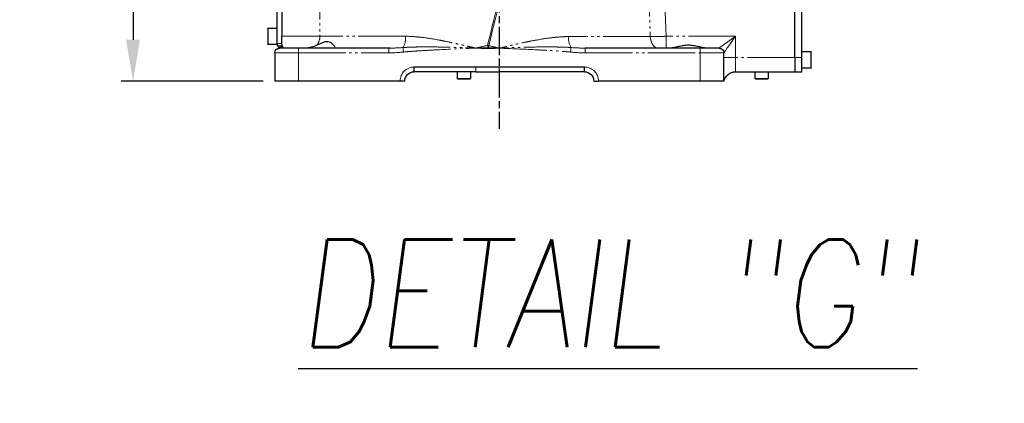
# Model space of a CAD drawing. Header units: millimetres. Extents: x 0 to 7327, y -11399 to -6123.
# Tile 1 of 87: x 929 to 1345, y -9159 to -8997. Entities that reach past the tile are written whole.
import ezdxf

# ---------------------------------------------------------------- set-up
doc = ezdxf.new("R2010")
doc.units = ezdxf.units.MM
doc.linetypes.add('AM_ISO08W050', pattern=[18, 12, -1.5, 3, -1.5])
doc.linetypes.add('PHANTOM', pattern=[26.5, 20, -1.5, 1, -1.5, 1, -1.5])
for name, color, linetype, lineweight in [('AM_5', 3, 'Continuous', 25), ('AM_7', 4, 'AM_ISO08W050', 25), ('LineThick', 7, 'Continuous', 30)]:
    doc.layers.add(name, color=color, linetype=linetype, lineweight=lineweight)
doc.styles.add('HHI_Dims', font='simplex.shx', dxfattribs={"width": 0.8, "bigfont": 'whgtxt.shx'})
doc.styles.add('ROMANS', font='romans.shx', dxfattribs={"width": 0.8, "oblique": 7.5, "height": 3})
doc.dimstyles.new('HHI_Standard$0', dxfattribs={"dimtxt": 3.5, "dimasz": 3.5, "dimexe": 1, "dimexo": 1, "dimgap": 1.5, "dimtad": 1, "dimdec": 0, "dimdsep": 46, "dimtxsty": 'HHI_Dims', "dimcen": 0, "dimclrd": 1, "dimclre": 1, "dimclrt": 1, "dimadec": 3, "dimazin": 2, "dimtp": 0.1, "dimtm": 0.1, "dimtfac": 0.65, "dimtdec": 0, "dimtmove": 0, "dimatfit": 3, "dimldrblk": 'OPEN30', "dimfxl": 1, "dimlwd": -1, "dimlwe": -1, "dimarcsym": 1})

# ---------------------------------------------------------------- blocks, each defined once
blk = doc.blocks.new('A$C44B95001')
at = {"color": 7, "linetype": 'Continuous', "lineweight": 25}
for p, q in [((46.9, 30.11), (46.9, 200.11)), ((49.9, 30.11), (49.9, 200.11)), ((266.9, 165.77), (266.9, 39.11)), ((268.9, 36.11), (268.9, 165.67)), ((272.7, 42.61), (268.9, 42.61)), ((272.9, 42.41), (272.9, 35.81)), ((266.9, 35.64), (266.9, 39.11)), ((81.9, 34.11), (89.9, 34.11)), ((89.9, 34.11), (138.5, 34.11)), ((221.04, 34.11), (221.66, 34.11)), ((221.66, 34.11), (259.9, 34.11)), ((259.9, 34.11), (267.9, 34.11)), ((268.9, 35.11), (266.9, 35.11)), ((268.53, 34.01), (268.53, 34)), ((268.9, 36.11), (268.9, 35.11)), ((268.9, 35.61), (272.7, 35.61)), ((272.9, 35.81), (272.9, 35.81)), ((42.9, 25.81), (42.9, 32.41)), ((46.9, 32.61), (43.1, 32.61)), ((46.9, 24.11), (46.9, 30.11)), ((49.9, 30.11), (49.9, 24.11)), ((79.9, 20.11), (79.9, 32.11)), ((269.9, 32.11), (269.9, 20.11)), ((43.1, 25.61), (46.9, 25.61)), ((138.9, 24.11), (138.9, 26.11)), ((138.9, 26.11), (210.9, 26.11)), ((210.9, 24.11), (210.9, 26.11)), ((49.9, 24.11), (46.9, 24.11)), ((74.9, 24.11), (49.9, 24.11)), ((61.15, 24.11), (61.15, 21.26)), ((61.31, 21.11), (61.3, 21.11)), ((66.5, 21.11), (61.31, 21.11)), ((66.65, 21.26), (66.65, 24.11)), ((138.9, 24.11), (174.9, 24.11)), ((184.9, 24.11), (174.9, 24.11)), ((184.9, 24.11), (210.9, 24.11)), ((187.15, 24.11), (187.15, 21.26)), ((192.5, 21.11), (187.3, 21.11)), ((192.65, 21.26), (192.65, 24.11)), ((79.9, 20.11), (89.9, 20.11)), ((89.9, 20.11), (132.9, 20.11)), ((134.9, 20.11), (132.9, 20.11)), ((214.9, 20.11), (216.9, 20.11)), ((216.9, 20.11), (259.9, 20.11)), ((259.9, 20.11), (269.9, 20.11))]:
    blk.add_line(p, q, dxfattribs=at)
at = {"color": 8, "linetype": 'PHANTOM', "lineweight": 18}
for p, q in [((250.86, 172.18), (250.86, 39.11)), ((272.7, 35.61), (272.7, 42.61)), ((74.9, 39.11), (104.25, 39.11)), ((74.9, 30.11), (74.9, 39.11)), ((104.25, 34.11), (104.25, 39.11)), ((110.99, 38.97), (145.63, 38.97)), ((214.56, 39.11), (250.86, 39.11)), ((250.86, 39.11), (266.9, 39.11)), ((89.9, 32.11), (89.9, 34.11)), ((138.5, 32.11), (138.5, 34.11)), ((174.8, 34.08), (174.8, 34.13)), ((175, 34.08), (175, 34.13)), ((179.55, 33.89), (179.57, 34.29)), ((221.66, 34.11), (221.66, 32.11)), ((259.9, 34.11), (259.9, 32.11)), ((266.9, 36.11), (268.9, 36.11)), ((43.1, 32.61), (43.1, 25.61)), ((46.9, 30.11), (49.9, 30.11)), ((49.9, 30.11), (74.9, 30.11)), ((79.9, 30.11), (74.9, 30.11)), ((74.9, 24.11), (74.9, 30.11)), ((89.9, 32.11), (79.9, 32.11)), ((89.9, 32.11), (89.9, 20.11)), ((138.5, 32.11), (89.9, 32.11)), ((259.9, 32.11), (221.66, 32.11)), ((269.9, 32.11), (259.9, 32.11)), ((259.9, 20.11), (259.9, 32.11)), ((174.9, 26.11), (174.9, 24.11)), ((184.9, 26.11), (184.9, 24.11)), ((61.15, 21.26), (66.65, 21.26)), ((187.15, 21.26), (192.65, 21.26))]:
    blk.add_line(p, q, dxfattribs=at)
at = {"color": 8, "linetype": 'PHANTOM', "lineweight": 18, "flags": 128}
for points in [[(74.9, 39.11), (76.27, 38.13), (77.58, 37.19), (78.79, 36.33), (79.85, 35.57), (80.72, 34.95), (81.37, 34.49), (81.77, 34.2), (81.9, 34.11)], [(79.9, 32.11), (79.8, 32.24), (79.52, 32.64), (79.06, 33.29), (78.44, 34.16), (77.68, 35.22), (76.81, 36.43), (75.88, 37.74), (74.9, 39.11)], [(107.62, 34.11), (108.26, 34.2), (108.89, 34.47), (109.46, 34.92), (109.97, 35.52), (110.39, 36.26), (110.7, 37.1), (110.91, 38.02), (110.99, 38.97)], [(144.74, 32.43), (144.71, 32.75), (144.68, 33.06), (144.65, 33.35), (144.62, 33.62), (144.6, 33.86), (144.58, 34.06), (144.57, 34.22), (144.55, 34.34)], [(179.67, 33.89), (179.67, 33.94), (179.66, 33.99), (179.66, 34.04), (179.66, 34.09), (179.66, 34.14), (179.66, 34.19), (179.65, 34.24), (179.65, 34.29)], [(215.66, 34.34), (215.64, 34.22), (215.63, 34.06), (215.61, 33.86), (215.58, 33.62), (215.56, 33.35), (215.53, 33.06), (215.5, 32.75), (215.47, 32.43)]]:
    blk.add_lwpolyline(points, dxfattribs=at)
at = {"color": 7, "linetype": 'Continuous', "lineweight": 25}
for centre, radius, start, end in [((272.7, 42.41), 0.2, 0, 90), ((81.9, 32.11), 2, 90, 180), ((267.9, 32.11), 2, 0, 90), ((268.9, 34.93), 1, 199.1733, 250.5288), ((272.7, 35.81), 0.2, 270, 0), ((43.1, 32.41), 0.2, 90, 180), ((43.1, 25.81), 0.2, 180, 270), ((61.3, 21.26), 0.15, 180, 270), ((66.5, 21.26), 0.15, 270, 0), ((74.9, 19.11), 5, 11.5456, 89.9356), ((138.9, 20.11), 4, 90, 180), ((187.3, 21.26), 0.15, 180, 270), ((192.5, 21.26), 0.15, 270, 0), ((210.9, 20.11), 4, 0, 90)]:
    blk.add_arc(centre, radius, start, end, dxfattribs=at)
at = {"color": 8, "linetype": 'PHANTOM', "lineweight": 18}
for centre, radius, start, end in [((137.76, 38.36), 7.89, 329.3516, 4.4658), ((222.52, 38.42), 7.99, 175.0577, 210.7324), ((256.95, 38.96), 6.1, 178.6349, 216.8187), ((85.08, 396.39), 373.35, 284.6299, 284.7092), ((272.26, 55.54), 95.1, 192.3838, 192.9169), ((179.61, 35.28), 1.39, 267.6, 272.4039), ((179.61, 35.28), 0.995, 267.6, 272.4039), ((86.82, 55.61), 95.25, 347.0639, 347.6769), ((267.91, 34.99), 0.886, 220.4316, 269.4847), ((138.9, 20.11), 6, 90, 180), ((210.9, 20.11), 6, 0, 90)]:
    blk.add_arc(centre, radius, start, end, dxfattribs=at)
blk.add_ellipse((265.9, 39.11), major_axis=(0, 5), ratio=0.277722, start_param=3.141593, end_param=3.945602, dxfattribs=at)
for points, knots in [([(179.37, 35.15), (175.74, 49.74), (172.14, 64.32), (164.98, 93.47), (161.43, 108.04), (154.37, 137.15), (150.86, 151.7), (143.91, 180.77), (140.45, 195.29), (137.03, 209.8)], [0, 0, 0, 0, 0.25, 0.25, 0.5, 0.5, 0.75, 0.75, 1, 1, 1, 1]), ([(137.8, 208.39), (141.21, 194.01), (144.65, 179.61), (151.57, 150.8), (155.06, 136.38), (162.07, 107.52), (165.6, 93.09), (172.7, 64.2), (176.28, 49.74), (179.87, 35.28)], [0, 0, 0, 0, 0.25, 0.25, 0.5, 0.5, 0.75, 0.75, 1, 1, 1, 1]), ([(104.25, 39.11), (104.87, 39.09), (106.09, 39.07), (107.28, 39.05), (108.44, 39.02), (108.99, 39.01), (110.03, 38.99), (110.53, 38.98), (110.99, 38.97)], [0, 0, 0, 0, 0.25, 0.5, 0.5, 0.75, 0.75, 1, 1, 1, 1]), ([(145.63, 38.97), (146.84, 38.97), (148.04, 38.92), (150.45, 38.75), (151.66, 38.63), (155.28, 38.19), (157.69, 37.8), (161.34, 37.12), (162.56, 36.87), (165, 36.36), (166.22, 36.1), (169.9, 35.28), (172.34, 34.71), (174.8, 34.13)], [0, 0, 0, 0, 0.125, 0.125, 0.25, 0.25, 0.5, 0.5, 0.625, 0.625, 0.75, 0.75, 1, 1, 1, 1]), ([(214.56, 39.11), (213.34, 39.11), (212.11, 39.05), (209.66, 38.87), (208.44, 38.75), (204.76, 38.29), (202.3, 37.88), (198.59, 37.17), (197.36, 36.92), (194.87, 36.39), (193.63, 36.12), (191.13, 35.56), (189.89, 35.27), (188.02, 34.84), (187.39, 34.69), (186.46, 34.47), (186.15, 34.4), (185.52, 34.25), (185.21, 34.18), (184.9, 34.11)], [0, 0, 0, 0, 0.125, 0.125, 0.25, 0.25, 0.5, 0.5, 0.625, 0.625, 0.75, 0.75, 0.875, 0.875, 0.9375, 0.9375, 0.96875, 0.96875, 1, 1, 1, 1]), ([(144.55, 34.34), (145.81, 34.42), (147.07, 34.48), (149.58, 34.56), (150.84, 34.59), (154.62, 34.63), (157.14, 34.61), (164.7, 34.48), (169.75, 34.31), (174.8, 34.13)], [0, 0, 0, 0, 0.125, 0.125, 0.25, 0.25, 0.5, 0.5, 1, 1, 1, 1]), ([(174.8, 34.08), (169.79, 33.87), (164.77, 33.67), (157.25, 33.3), (154.75, 33.16), (149.74, 32.85), (147.24, 32.67), (144.74, 32.43)], [0, 0, 0, 0, 0.5, 0.5, 0.75, 0.75, 1, 1, 1, 1]), ([(179.55, 33.89), (178.65, 33.93), (177.76, 33.96), (176.86, 34), (176.39, 34.02), (175.93, 34.04), (175.46, 34.06), (175.34, 34.06), (175.23, 34.07), (175.11, 34.07), (175.08, 34.07), (175.05, 34.08), (175.02, 34.08), (175.01, 34.08), (175.01, 34.08), (175, 34.08)], [0, 0, 0, 0, 0.002691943, 0.002691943, 0.002691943, 0.004094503, 0.004094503, 0.004094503, 0.004445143, 0.004445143, 0.004445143, 0.004532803, 0.004532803, 0.004532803, 0.004554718, 0.004554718, 0.004554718, 0.004554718]), ([(179.67, 33.89), (181.39, 33.96), (183.11, 34.03), (184.84, 34.1), (184.86, 34.1), (184.88, 34.1), (184.9, 34.11)], [0, 0, 0, 0, 0.005173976, 0.005173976, 0.005173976, 0.005236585, 0.005236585, 0.005236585, 0.005236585]), ([(215.66, 34.34), (214.38, 34.42), (213.1, 34.48), (210.54, 34.57), (209.26, 34.59), (205.42, 34.63), (202.86, 34.61), (197.73, 34.51), (195.16, 34.44), (190.03, 34.29), (187.47, 34.2), (184.9, 34.11)], [0, 0, 0, 0, 0.125, 0.125, 0.25, 0.25, 0.5, 0.5, 0.75, 0.75, 1, 1, 1, 1]), ([(215.47, 32.43), (214.2, 32.55), (212.93, 32.66), (210.38, 32.85), (209.11, 32.94), (205.29, 33.18), (202.74, 33.31), (195.1, 33.69), (190, 33.9), (184.9, 34.11)], [0, 0, 0, 0, 0.125, 0.125, 0.25, 0.25, 0.5, 0.5, 1, 1, 1, 1]), ([(215.66, 34.34), (216.98, 34.25), (218.78, 34.14), (220.57, 34.12), (221.04, 34.11)], [0, 0, 0, 0, 0.739231, 1, 1, 1, 1]), ([(267.23, 34.42), (267.03, 34.31), (266.81, 34.24), (266.36, 34.13), (266.13, 34.11), (265.9, 34.11)], [0, 0, 0, 0, 0.5, 0.5, 1, 1, 1, 1])]:
    blk.add_open_spline(points, degree=3, knots=knots, dxfattribs=at)
for points in [[(104.25, 39.11), (106.33, 92.77), (108.47, 146.44), (110.67, 200.11)], [(117.05, 199.84), (114.98, 146.22), (112.96, 92.6), (110.99, 38.97)], [(138.5, 34.11), (140.52, 34.11), (142.54, 34.19), (144.55, 34.34)], [(174.8, 34.13), (174.87, 34.13), (174.93, 34.13), (175, 34.13)], [(175, 34.08), (174.93, 34.08), (174.87, 34.08), (174.8, 34.08)], [(179.37, 35.15), (177.92, 34.81), (176.46, 34.47), (175, 34.13)], [(175, 34.13), (176.52, 34.18), (178.05, 34.24), (179.57, 34.29)], [(179.65, 34.29), (181.4, 34.23), (183.15, 34.17), (184.9, 34.11)], [(179.87, 35.28), (181.55, 34.89), (183.22, 34.5), (184.9, 34.11)], [(267.23, 34.42), (267.36, 34.48), (267.5, 34.54), (267.61, 34.61)], [(144.74, 32.43), (142.66, 32.23), (140.58, 32.11), (138.5, 32.11)], [(221.66, 32.11), (219.59, 32.11), (217.53, 32.23), (215.47, 32.43)]]:
    blk.add_open_spline(points, degree=3, dxfattribs=at)
at = {"color": 7, "linetype": 'Continuous', "lineweight": 25}
for points, knots in [([(87.2, 34.11), (87.71, 34.11), (88.26, 34.19), (89.15, 34.36), (89.45, 34.43), (90.08, 34.57), (90.39, 34.65), (91.04, 34.8), (91.37, 34.87), (92.05, 35.01), (92.4, 35.07), (93.45, 35.24), (94.16, 35.31), (95.25, 35.31), (95.62, 35.29), (96.34, 35.23), (96.69, 35.19), (97.74, 35.02), (98.42, 34.87), (99.73, 34.57), (100.35, 34.42), (101.54, 34.19), (102.09, 34.11), (102.6, 34.11)], [0, 0, 0, 0, 0.125, 0.125, 0.1875, 0.1875, 0.25, 0.25, 0.3125, 0.3125, 0.375, 0.375, 0.5, 0.5, 0.5625, 0.5625, 0.625, 0.625, 0.75, 0.75, 0.875, 0.875, 1, 1, 1, 1]), ([(244.3, 34.44), (244.39, 34.57), (244.51, 34.74), (244.81, 35.11), (245, 35.32), (245.43, 35.74), (245.67, 35.95), (246.23, 36.35), (246.53, 36.53), (247.24, 36.78), (247.62, 36.85), (248.25, 36.8), (248.46, 36.76), (248.89, 36.65), (249.11, 36.58), (249.55, 36.42), (249.77, 36.33), (250.22, 36.13), (250.45, 36.03), (251.13, 35.72), (251.59, 35.51), (252.07, 35.31)], [0, 0, 0, 0, 0.125, 0.125, 0.25, 0.25, 0.375, 0.375, 0.5, 0.5, 0.625, 0.625, 0.6875, 0.6875, 0.75, 0.75, 0.8125, 0.8125, 0.875, 0.875, 1, 1, 1, 1]), ([(252.07, 35.31), (252.84, 34.98), (253.62, 34.69), (254.64, 34.42), (254.84, 34.37), (255.26, 34.28), (255.47, 34.24), (256.1, 34.14), (256.52, 34.11), (256.94, 34.11)], [0, 0, 0, 0, 0.5, 0.5, 0.625, 0.625, 0.75, 0.75, 1, 1, 1, 1]), ([(267.61, 34.61), (267.52, 34.61), (267.42, 34.61), (267.19, 34.61), (267.06, 34.61), (266.9, 34.61)], [0, 0, 0, 0, 0.5, 0.5, 1, 1, 1, 1])]:
    blk.add_open_spline(points, degree=3, knots=knots, dxfattribs=at)
blk.add_open_spline([(266.9, 35.64), (266.9, 35.21), (266.9, 34.87), (266.9, 34.61)], degree=3, dxfattribs=at)
at = {"layer": 'AM_7'}
blk.add_line((174.9, 259.17), (174.9, 0), dxfattribs=at)
blk = doc.blocks.new('*D124')
at = {"layer": 'AM_5', "color": 1, "transparency": 16777216}
for p, q in [((1095.74, -8820.87), (971.74, -8820.87)), ((976.74, -8838.37), (976.74, -9005.37)), ((1031.74, -9022.87), (971.74, -9022.87))]:
    blk.add_line(p, q, dxfattribs=at)
for points in [[(973.82, -8838.37), (979.65, -8838.37), (976.74, -8820.87)], [(973.82, -9005.37), (979.65, -9005.37), (976.74, -9022.87)]]:
    blk.add_solid(points, dxfattribs=at)
at = {"layer": 'Defpoints', "color": 0, "transparency": 16777216}
for p in [(1100.74, -8820.87), (976.74, -9022.87), (1036.74, -9022.87)]:
    blk.add_point(p, dxfattribs=at)
at = {"layer": 'AM_5', "color": 1, "transparency": 16777216, "insert": (951.74, -8921.87), "char_height": 35, "attachment_point": 5, "rotation": 90, "style": 'HHI_Dims'}
blk.add_mtext('202', dxfattribs=at)
blk = doc.blocks.new('_Open30')
at = {"color": 0, "linetype": 'ByBlock', "lineweight": -2}
for p, q in [((-1, 0.268), (0, 0)), ((0, 0), (-1, -0.268)), ((0, 0), (-1, 0))]:
    blk.add_line(p, q, dxfattribs=at)

msp = doc.modelspace()

# ---------------------------------------------------------------- linework, layer by layer
at = {"layer": 'AM_5', "color": 1, "const_width": 5}
msp.add_lwpolyline([(2697.58, -10641.21, 1.647949), (1294.27, -9910.69)], format="xyb", dxfattribs=at)

# ---------------------------------------------------------------- block references
at = {"xscale": -1}
msp.add_blockref('A$C44B95001', (1306.64, -9042.98), dxfattribs=at)

# ---------------------------------------------------------------- texts
at = {"layer": 'LineThick', "insert": (976.35, -9089.88), "char_height": 45.5, "width": 402.577, "attachment_point": 1, "style": 'ROMANS'}
msp.add_mtext('\\pxqc;{\\L\\C1;DETAIL "G"}', dxfattribs=at)

# ---------------------------------------------------------------- dimensions: what is measured, and where the dimension line sits
at = {"layer": 'AM_5'}
dim = msp.add_linear_dim(base=(976.74, -9022.87), p1=(1100.74, -8820.87), p2=(1036.74, -9022.87), angle=90, dimstyle='HHI_Standard$0', override={"dimscale": 5, "dimtxt": 7}, dxfattribs=at)
dim.commit()
dim.dimension.update_dxf_attribs({"geometry": '*D124', "text_midpoint": (951.74, -8921.87)})

doc.saveas('drawing.dxf')
